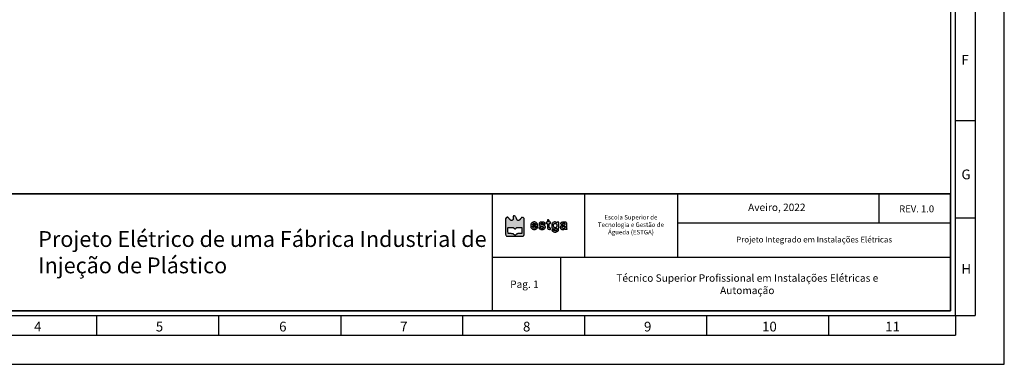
# Model space of a CAD drawing. Header units: millimetres. Extents: x -559 to 10735, y -2326 to 222.
# Tile 83 of 256: x 2162 to 2201, y -1919 to -1905. Entities that reach past the tile are written whole.
import ezdxf

# ---------------------------------------------------------------- set-up
doc = ezdxf.new("R2010")
doc.units = ezdxf.units.MM
doc.header["$LTSCALE"] = 4
for name, color, linetype in [('Cabeçalho', 252, 'Continuous'), ('Modelo', 251, 'Continuous'), ('Texto Cabeçalho', 3, 'Continuous')]:
    doc.layers.add(name, color=color, linetype=linetype)

msp = doc.modelspace()

# ---------------------------------------------------------------- hatches: boundary and pattern name
at = {"layer": 'Texto Cabeçalho'}
h = msp.add_hatch(color=256, dxfattribs=at)
h.dxf.hatch_style = 1
h.paths.add_polyline_path([(2181.631, -1913.287, -0.103369), (2181.608, -1913.271, -0.100368), (2181.593, -1913.247, -0.089615), (2181.587, -1913.218, 0.138861), (2181.578, -1913.185, 0.04933), (2181.549, -1913.147, 0.049188), (2181.513, -1913.115, 0.157567), (2181.483, -1913.106, 0.119218), (2181.47, -1913.109, 0.19762), (2181.463, -1913.118, 0.071776), (2181.459, -1913.136, 0.007282), (2181.459, -1913.181, -0.03039), (2181.455, -1913.236, -0.109263), (2181.444, -1913.269, -0.162003), (2181.422, -1913.287, -0.093147), (2181.389, -1913.293, -0.088417), (2181.37, -1913.289, -0.074351), (2181.352, -1913.28, -0.047695), (2181.332, -1913.261, -0.013943), (2181.305, -1913.229, 0.016235), (2181.284, -1913.205, 0.021586), (2181.264, -1913.184, 0.019562), (2181.245, -1913.168, 0.160613), (2181.235, -1913.165, 0.105218), (2181.226, -1913.166, 0.031288), (2181.213, -1913.173, 0.029869), (2181.199, -1913.182, 0.028262), (2181.186, -1913.193), (2181.155, -1913.222), (2181.155, -1913.536, 0.001459), (2181.155, -1913.728, 0.014831), (2181.158, -1913.808, 0.036596), (2181.164, -1913.852, 0.117837), (2181.177, -1913.879), (2181.199, -1913.906), (2181.523, -1913.906), (2181.846, -1913.906), (2181.868, -1913.877, 0.110111), (2181.881, -1913.85, 0.037202), (2181.887, -1913.806, 0.01517), (2181.89, -1913.728, 0.001536), (2181.891, -1913.542, 0.00222), (2181.891, -1913.424, 0.00338), (2181.889, -1913.321, 0.001252), (2181.887, -1913.232, 0.085167), (2181.884, -1913.217, 0.1341), (2181.871, -1913.199, 0.046674), (2181.844, -1913.182, 0.046093), (2181.815, -1913.17, 0.175615), (2181.796, -1913.171, 0.095071), (2181.787, -1913.176, 0.011188), (2181.772, -1913.192, 0.013085), (2181.754, -1913.212, 0.010367), (2181.735, -1913.235, -0.016413), (2181.712, -1913.264, -0.050954), (2181.693, -1913.281, -0.075762), (2181.676, -1913.29, -0.085445), (2181.658, -1913.293, -0.100623)])
h.paths.add_polyline_path([(2181.637, -1913.563, -0.006824), (2181.696, -1913.564), (2181.792, -1913.567), (2181.795, -1913.687), (2181.799, -1913.807), (2181.704, -1913.807, 0.008317), (2181.649, -1913.808, 0.049732), (2181.62, -1913.812, 0.085353), (2181.6, -1913.82, 0.053245), (2181.58, -1913.836, -0.051848), (2181.555, -1913.857, -0.137763), (2181.533, -1913.864, -0.141522), (2181.51, -1913.858, -0.055915), (2181.485, -1913.839, 0.066463), (2181.466, -1913.826, 0.061609), (2181.443, -1913.817, 0.037581), (2181.41, -1913.811, 0.008945), (2181.356, -1913.807), (2181.254, -1913.801), (2181.251, -1913.697, -0.005737), (2181.25, -1913.656, -0.007758), (2181.25, -1913.619, -0.005495), (2181.251, -1913.588, -0.080952), (2181.253, -1913.577, -0.226456), (2181.261, -1913.57, -0.042121), (2181.281, -1913.565, -0.028091), (2181.312, -1913.562, -0.008218), (2181.36, -1913.562, -0.007127), (2181.419, -1913.563, -0.049297), (2181.448, -1913.566, -0.091664), (2181.468, -1913.575, -0.058119), (2181.487, -1913.591, 0.049987), (2181.511, -1913.612, 0.158555), (2181.531, -1913.619, 0.161487), (2181.551, -1913.612, 0.052373), (2181.574, -1913.59, -0.055528), (2181.592, -1913.574, -0.105577), (2181.61, -1913.566, -0.055162)], flags=16)
at = {"layer": 'Texto Cabeçalho', "true_color": 0x000000}
h = msp.add_hatch(color=18, dxfattribs=at)
h.dxf.hatch_style = 1
h.paths.add_polyline_path([(2182.217, -1913.52, -0.113871), (2182.231, -1913.514, -0.04008), (2182.259, -1913.511, -0.005228), (2182.319, -1913.511), (2182.426, -1913.511), (2182.418, -1913.473, 0.048578), (2182.407, -1913.436, 0.065059), (2182.389, -1913.405, 0.068572), (2182.365, -1913.381, 0.062515), (2182.334, -1913.364, 0.023173), (2182.302, -1913.352, 0.080221), (2182.281, -1913.349, 0.075403), (2182.258, -1913.353, 0.018955), (2182.223, -1913.366, 0.076875), (2182.189, -1913.386, 0.080553), (2182.163, -1913.416, 0.076557), (2182.147, -1913.454, 0.060775), (2182.142, -1913.498, 0.052656), (2182.147, -1913.543, 0.074597), (2182.161, -1913.581, 0.080636), (2182.184, -1913.61, 0.074541), (2182.216, -1913.632, 0.034396), (2182.25, -1913.645, 0.065799), (2182.278, -1913.65, 0.069298), (2182.306, -1913.647, 0.042275), (2182.337, -1913.637, 0.054982), (2182.361, -1913.624, 0.036275), (2182.386, -1913.603, 0.034641), (2182.405, -1913.582, 0.160063), (2182.411, -1913.566, 0.390518), (2182.403, -1913.558, 0.056062), (2182.379, -1913.558, 0.050936), (2182.351, -1913.564, 0.117799), (2182.333, -1913.575, -0.16673), (2182.3, -1913.591, -0.120242), (2182.258, -1913.587, -0.124135), (2182.225, -1913.563, -0.18266), (2182.212, -1913.53, -0.238399)])
h.paths.add_polyline_path([(2182.217, -1913.449, -0.091609), (2182.23, -1913.428, -0.108903), (2182.251, -1913.413, -0.078201), (2182.279, -1913.406, -0.081241), (2182.307, -1913.408, -0.13845), (2182.327, -1913.42, -0.062207), (2182.332, -1913.426, -0.039117), (2182.337, -1913.436, -0.038824), (2182.34, -1913.446, -0.056382), (2182.341, -1913.455, -0.139014), (2182.338, -1913.465, -0.168808), (2182.33, -1913.472, -0.074881), (2182.314, -1913.475, -0.012599), (2182.283, -1913.476, -0.02814), (2182.241, -1913.473, -0.156678), (2182.221, -1913.464, -0.311186)], flags=16)
h.paths.add_polyline_path([(2182.525, -1913.504, 0.01235), (2182.586, -1913.524, -0.055419), (2182.62, -1913.539, -0.154763), (2182.638, -1913.558, -0.239194), (2182.637, -1913.577, -0.128236), (2182.62, -1913.596, -0.132572), (2182.598, -1913.603, -0.077903), (2182.571, -1913.599, -0.080674), (2182.547, -1913.588, -0.168057), (2182.534, -1913.572, 0.202023), (2182.524, -1913.559, 0.079859), (2182.502, -1913.552, 0.076974), (2182.478, -1913.553, 0.15765), (2182.462, -1913.561, 0.332869), (2182.46, -1913.577, 0.066485), (2182.478, -1913.602, 0.056587), (2182.507, -1913.626, 0.072154), (2182.538, -1913.64, 0.083014), (2182.601, -1913.648, 0.097651), (2182.66, -1913.634, 0.116791), (2182.701, -1913.602, 0.163369), (2182.717, -1913.558, 0.072663), (2182.714, -1913.527, 0.122125), (2182.701, -1913.505, 0.102823), (2182.678, -1913.488, 0.04161), (2182.64, -1913.475, -0.012751), (2182.593, -1913.462, -0.042101), (2182.563, -1913.45, -0.07158), (2182.545, -1913.438, -0.207626), (2182.54, -1913.425, -0.255969), (2182.547, -1913.41, -0.085662), (2182.57, -1913.401, -0.073886), (2182.598, -1913.399, -0.10615), (2182.622, -1913.406, -0.026102), (2182.63, -1913.411, -0.033758), (2182.638, -1913.417, -0.049946), (2182.645, -1913.425, 0.44107), (2182.647, -1913.43, 0.040945), (2182.655, -1913.432, 0.036019), (2182.666, -1913.434, 0.022477), (2182.68, -1913.435, 0.006342), (2182.693, -1913.435, 0.010544), (2182.705, -1913.434, 0.004395), (2182.714, -1913.433, 0.389495), (2182.715, -1913.432, 0.121245), (2182.711, -1913.417, 0.029603), (2182.697, -1913.394, 0.028452), (2182.681, -1913.373, 0.14911), (2182.669, -1913.366, 0.027359), (2182.632, -1913.358, 0.027599), (2182.595, -1913.354, 0.029348), (2182.56, -1913.355, 0.052114), (2182.532, -1913.36, 0.051808), (2182.501, -1913.372, 0.112549), (2182.482, -1913.389, 0.119902), (2182.472, -1913.412, 0.063393), (2182.472, -1913.442, 0.088373), (2182.479, -1913.469, 0.126496), (2182.495, -1913.488, 0.068854)])
h.paths.add_polyline_path([(2182.868, -1913.341, -0.022931), (2182.867, -1913.319, 0.099329), (2182.861, -1913.291, 0.135439), (2182.845, -1913.27, 0.177459), (2182.824, -1913.264, 0.181757), (2182.804, -1913.273, 0.133829), (2182.801, -1913.278, 0.022028), (2182.799, -1913.29, 0.022866), (2182.797, -1913.304, 0.018427), (2182.797, -1913.32, -0.024804), (2182.796, -1913.34, -0.110756), (2182.792, -1913.351, -0.174053), (2182.785, -1913.357, -0.085474), (2182.773, -1913.359, 0.071854), (2182.763, -1913.36, 0.117651), (2182.756, -1913.364, 0.122574), (2182.751, -1913.371, 0.082072), (2182.75, -1913.381, 0.097504), (2182.752, -1913.39, 0.076301), (2182.757, -1913.398, 0.074004), (2182.764, -1913.405, 0.081717), (2182.773, -1913.409, -0.145612), (2182.786, -1913.416, -0.130186), (2182.793, -1913.43, -0.049038), (2182.796, -1913.456, -0.005703), (2182.797, -1913.514, 0.014049), (2182.799, -1913.584, 0.10478), (2182.807, -1913.616, 0.190915), (2182.826, -1913.632, 0.068962), (2182.861, -1913.639, 0.011052), (2182.898, -1913.641, 0.089181), (2182.914, -1913.638, 0.209026), (2182.922, -1913.631, 0.103767), (2182.925, -1913.617, 0.102549), (2182.923, -1913.607, 0.09348), (2182.918, -1913.599, 0.080963), (2182.908, -1913.592, 0.055091), (2182.896, -1913.588, -0.085661), (2182.879, -1913.58, -0.172689), (2182.871, -1913.569, -0.068807), (2182.867, -1913.548, -0.006072), (2182.867, -1913.493, -0.005), (2182.867, -1913.436, -0.07577), (2182.871, -1913.417, -0.227977), (2182.879, -1913.409, -0.088152), (2182.896, -1913.405, 0.044917), (2182.91, -1913.404, 0.124433), (2182.919, -1913.4, 0.149479), (2182.924, -1913.393, 0.07578), (2182.925, -1913.382, 0.07578), (2182.924, -1913.371, 0.149479), (2182.919, -1913.364, 0.124433), (2182.91, -1913.36, 0.044917), (2182.896, -1913.359, -0.050044), (2182.88, -1913.357, -0.186049), (2182.872, -1913.352, -0.136666)])
h.paths.add_polyline_path([(2183.243, -1913.359), (2183.208, -1913.359, 0.033181), (2183.194, -1913.36, 0.043568), (2183.182, -1913.362, 0.050115), (2183.173, -1913.366, 0.187636), (2183.169, -1913.371, -0.247449), (2183.164, -1913.375, -0.10686), (2183.157, -1913.376, -0.060386), (2183.145, -1913.372, -0.023082), (2183.13, -1913.365, 0.019444), (2183.105, -1913.354, 0.077502), (2183.088, -1913.349, 0.074546), (2183.071, -1913.35, 0.017156), (2183.043, -1913.357, 0.196809), (2182.99, -1913.399, 0.106383), (2182.964, -1913.479, 0.105474), (2182.974, -1913.563, 0.191241), (2183.018, -1913.616, 0.085158), (2183.047, -1913.625, 0.050096), (2183.083, -1913.627, 0.050301), (2183.118, -1913.622, 0.090587), (2183.145, -1913.609, -0.012552), (2183.161, -1913.598, -0.257457), (2183.167, -1913.598, -0.273567), (2183.17, -1913.603, -0.013884), (2183.171, -1913.622, -0.05592), (2183.167, -1913.656, -0.118454), (2183.155, -1913.679, -0.135537), (2183.136, -1913.693, -0.084417), (2183.107, -1913.698, -0.04037), (2183.091, -1913.696, -0.038681), (2183.076, -1913.693, -0.041248), (2183.062, -1913.687, -0.099612), (2183.054, -1913.68, 0.147033), (2183.036, -1913.668, 0.057385), (2183.007, -1913.663, 0.064117), (2182.98, -1913.665, 0.359237), (2182.972, -1913.675, 0.130215), (2182.974, -1913.681, 0.023416), (2182.98, -1913.692, 0.023868), (2182.99, -1913.704, 0.019589), (2183.001, -1913.716, 0.128655), (2183.04, -1913.739, 0.067817), (2183.097, -1913.747, 0.066219), (2183.155, -1913.739, 0.103511), (2183.2, -1913.716), (2183.235, -1913.688), (2183.239, -1913.524)])
h.paths.add_polyline_path([(2183.167, -1913.462, -0.078162), (2183.17, -1913.498, -0.08106), (2183.163, -1913.531, -0.110055), (2183.145, -1913.557, -0.05576), (2183.123, -1913.573, -0.113803), (2183.103, -1913.579, -0.118156), (2183.083, -1913.576, -0.06293), (2183.061, -1913.563, -0.1635), (2183.043, -1913.537, -0.06554), (2183.036, -1913.492, -0.065846), (2183.041, -1913.448, -0.17401), (2183.059, -1913.422, -0.081368), (2183.084, -1913.409, -0.102035), (2183.11, -1913.407, -0.109501), (2183.134, -1913.414, -0.106286), (2183.153, -1913.431, -0.089684)], flags=16)
h.paths.add_polyline_path([(2183.556, -1913.432, 0.036016), (2183.553, -1913.401, 0.07733), (2183.547, -1913.383, 0.153756), (2183.536, -1913.372, 0.069667), (2183.506, -1913.361, 0.029511), (2183.463, -1913.355, 0.029541), (2183.418, -1913.354, 0.051631), (2183.382, -1913.359, 0.085642), (2183.34, -1913.377, 0.13911), (2183.315, -1913.406, 0.300432), (2183.318, -1913.429, 0.213781), (2183.343, -1913.441, 0.056561), (2183.357, -1913.439, 0.059268), (2183.371, -1913.434, 0.06217), (2183.382, -1913.427, 0.075491), (2183.39, -1913.417, -0.163422), (2183.414, -1913.397, -0.138242), (2183.448, -1913.394, -0.151603), (2183.475, -1913.409, -0.198567), (2183.486, -1913.435, -0.109936), (2183.482, -1913.453, -0.167168), (2183.471, -1913.465, -0.0704), (2183.448, -1913.473, -0.008633), (2183.395, -1913.482, 0.031451), (2183.373, -1913.487, 0.027553), (2183.352, -1913.494, 0.028543), (2183.334, -1913.503, 0.070294), (2183.321, -1913.512, 0.107636), (2183.304, -1913.539, 0.108361), (2183.3, -1913.571, 0.106663), (2183.309, -1913.602, 0.101341), (2183.33, -1913.627, 0.072013), (2183.359, -1913.643, 0.083264), (2183.389, -1913.65, 0.077928), (2183.422, -1913.646, 0.054111), (2183.457, -1913.633, -0.023082), (2183.472, -1913.626, -0.060386), (2183.484, -1913.622, -0.10686), (2183.492, -1913.623, -0.247449), (2183.496, -1913.627, 0.188788), (2183.5, -1913.632, 0.049671), (2183.509, -1913.636, 0.043241), (2183.522, -1913.638, 0.032838), (2183.535, -1913.639, 0.022226), (2183.553, -1913.639, 0.123286), (2183.562, -1913.635, 0.241912), (2183.565, -1913.63, 0.102416), (2183.564, -1913.621, -0.071957), (2183.561, -1913.608, -0.005942), (2183.559, -1913.576, -0.007853), (2183.557, -1913.536, -0.005973), (2183.557, -1913.493, 0.006065)])
h.paths.add_polyline_path([(2183.48, -1913.516, -0.172242), (2183.485, -1913.524, -0.047364), (2183.486, -1913.539, -0.096839), (2183.482, -1913.564, -0.097339), (2183.468, -1913.585, -0.098406), (2183.447, -1913.599, -0.101383), (2183.423, -1913.604, -0.098385), (2183.4, -1913.6, -0.121124), (2183.382, -1913.587, -0.129792), (2183.374, -1913.568, -0.122461), (2183.375, -1913.547, -0.103308), (2183.384, -1913.532, -0.109403), (2183.398, -1913.521, -0.071406), (2183.42, -1913.515, -0.022133), (2183.454, -1913.512, -0.034533), (2183.471, -1913.513, -0.151976)], flags=16)

# ---------------------------------------------------------------- linework, layer by layer
at = {"layer": 'Cabeçalho'}
msp.add_line((2195.782, -1913.403), (2195.782, -1912.244), dxfattribs=at)
at = {"layer": 'Modelo'}
for p, q in [((2199.539, -1890.277), (2199.539, -1917.019)), ((2199.539, -1899.828), (2199.539, -1909.379)), ((2198.775, -1909.379), (2199.539, -1909.379)), ((2199.539, -1909.379), (2199.539, -1917.019)), ((2180.629, -1912.244), (2180.629, -1916.828)), ((2184.261, -1914.727), (2184.261, -1912.275)), ((2187.887, -1912.244), (2187.887, -1914.727)), ((2199.539, -1913.199), (2198.775, -1913.199)), ((2198.584, -1913.403), (2187.887, -1913.403)), ((2180.629, -1914.727), (2198.584, -1914.727)), ((2183.303, -1914.727), (2183.303, -1916.828)), ((2165.157, -1917.783), (2165.157, -1917.019)), ((2169.932, -1917.783), (2169.932, -1917.019)), ((2174.707, -1917.019), (2174.707, -1917.783)), ((2179.483, -1917.783), (2179.483, -1917.019)), ((2184.258, -1917.783), (2184.258, -1917.019)), ((2189.033, -1917.783), (2189.033, -1917.019)), ((2193.809, -1917.783), (2193.809, -1917.019)), ((2198.775, -1917.019), (2199.539, -1917.019)), ((2198.775, -1917.019), (2198.775, -1917.783)), ((2155.606, -1917.783), (2198.775, -1917.783)), ((2155.606, -1917.783), (2165.157, -1917.783)), ((2165.157, -1917.783), (2174.707, -1917.783)), ((2174.707, -1917.783), (2184.258, -1917.783)), ((2184.258, -1917.783), (2193.809, -1917.783))]:
    msp.add_line(p, q, dxfattribs=at)
for points in [[(2143.954, -1918.929), (2200.685, -1918.929), (2200.685, -1878.816), (2143.954, -1878.816)], [(2145.864, -1917.019), (2198.775, -1917.019), (2198.775, -1880.726), (2145.864, -1880.726)], [(2198.584, -1916.828), (2146.055, -1916.828), (2146.055, -1880.917), (2198.584, -1880.917)], [(2146.055, -1912.244), (2198.584, -1912.244), (2198.584, -1916.828), (2146.055, -1916.828)], [(2198.584, -1912.244), (2146.055, -1912.244), (2146.055, -1916.828), (2198.584, -1916.828)], [(2160.572, -1912.244), (2180.629, -1912.244), (2180.629, -1916.828), (2160.572, -1916.828)]]:
    msp.add_lwpolyline(points, close=True, dxfattribs=at)
at = {"layer": 'Texto Cabeçalho'}
for points in [[(2181.459, -1913.181, -0.03039), (2181.455, -1913.236, -0.109263), (2181.444, -1913.269, -0.162002), (2181.422, -1913.287, -0.093148), (2181.389, -1913.293, -0.088414), (2181.37, -1913.289, -0.074352), (2181.352, -1913.28, -0.047695), (2181.332, -1913.261, -0.013943), (2181.305, -1913.229, 0.016236), (2181.284, -1913.205, 0.021587), (2181.264, -1913.184, 0.01956), (2181.245, -1913.168, 0.160613), (2181.235, -1913.165, 0.105217), (2181.226, -1913.166, 0.031287), (2181.213, -1913.173, 0.02987), (2181.199, -1913.182, 0.028262), (2181.186, -1913.193), (2181.155, -1913.222), (2181.155, -1913.536, 0.001459), (2181.155, -1913.728, 0.014831), (2181.158, -1913.808, 0.036596), (2181.164, -1913.852, 0.117837), (2181.177, -1913.879), (2181.199, -1913.906), (2181.523, -1913.906), (2181.846, -1913.906), (2181.868, -1913.877, 0.110111), (2181.881, -1913.85, 0.037202), (2181.887, -1913.806, 0.01517), (2181.89, -1913.728, 0.001536), (2181.891, -1913.542, 0.00222), (2181.891, -1913.424, 0.00338), (2181.889, -1913.321, 0.001252), (2181.887, -1913.232, 0.085167), (2181.884, -1913.217, 0.1341), (2181.871, -1913.199, 0.046674), (2181.844, -1913.182, 0.046093), (2181.815, -1913.17, 0.175615), (2181.796, -1913.171, 0.095071), (2181.787, -1913.176, 0.011196), (2181.772, -1913.192, 0.013078), (2181.754, -1913.212, 0.010367), (2181.735, -1913.235, -0.016413), (2181.712, -1913.264, -0.050954), (2181.693, -1913.281, -0.075762), (2181.676, -1913.29, -0.085443), (2181.658, -1913.293, -0.100625), (2181.631, -1913.287, -0.103356), (2181.608, -1913.271, -0.100381), (2181.593, -1913.247, -0.089614), (2181.587, -1913.218, 0.13886), (2181.578, -1913.185, 0.04933), (2181.549, -1913.147, 0.049188), (2181.513, -1913.115, 0.157567), (2181.483, -1913.106, 0.119219), (2181.47, -1913.109, 0.197619), (2181.463, -1913.118, 0.071776), (2181.459, -1913.136, 0.007282)], [(2181.487, -1913.591, 0.049987), (2181.511, -1913.612, 0.158555), (2181.531, -1913.619, 0.161487), (2181.551, -1913.612, 0.052373), (2181.574, -1913.59, -0.055528), (2181.592, -1913.574, -0.105578), (2181.61, -1913.566, -0.055162), (2181.637, -1913.563, -0.006824), (2181.696, -1913.564), (2181.792, -1913.567), (2181.795, -1913.687), (2181.799, -1913.807), (2181.704, -1913.807, 0.008317), (2181.649, -1913.808, 0.049732), (2181.62, -1913.812, 0.085354), (2181.6, -1913.82, 0.053245), (2181.58, -1913.836, -0.051848), (2181.555, -1913.857, -0.137763), (2181.533, -1913.864, -0.141522), (2181.51, -1913.858, -0.055915), (2181.485, -1913.839, 0.066463), (2181.466, -1913.826, 0.061609), (2181.443, -1913.817, 0.037581), (2181.41, -1913.811, 0.008945), (2181.356, -1913.807), (2181.254, -1913.801), (2181.251, -1913.697, -0.005737), (2181.25, -1913.656, -0.007759), (2181.25, -1913.619, -0.005495), (2181.251, -1913.588, -0.080952), (2181.253, -1913.577, -0.226456), (2181.261, -1913.57, -0.042121), (2181.281, -1913.565, -0.028091), (2181.312, -1913.562, -0.008218), (2181.36, -1913.562, -0.007127), (2181.419, -1913.563, -0.049297), (2181.448, -1913.566, -0.091664), (2181.468, -1913.575, -0.058119)]]:
    msp.add_lwpolyline(points, format="xyb", close=True, dxfattribs=at)
at = {"layer": 'Texto Cabeçalho', "color": 18, "true_color": 0x000000}
for points in [[(2182.804, -1913.273, 0.13383), (2182.801, -1913.278, 0.022027), (2182.799, -1913.29, 0.022866), (2182.797, -1913.304, 0.018427), (2182.797, -1913.32, -0.024804), (2182.796, -1913.34, -0.110756), (2182.792, -1913.351, -0.174054), (2182.785, -1913.357, -0.085474), (2182.773, -1913.359, 0.071854), (2182.763, -1913.36, 0.117651), (2182.756, -1913.364, 0.122573), (2182.751, -1913.371, 0.082074), (2182.75, -1913.381, 0.097502), (2182.752, -1913.39, 0.076311), (2182.757, -1913.398, 0.073995), (2182.764, -1913.405, 0.081717), (2182.773, -1913.409, -0.145614), (2182.786, -1913.416, -0.130184), (2182.793, -1913.43, -0.049038), (2182.796, -1913.456, -0.005703), (2182.797, -1913.514, 0.014049), (2182.799, -1913.584, 0.10478), (2182.807, -1913.616, 0.190915), (2182.826, -1913.632, 0.068962), (2182.861, -1913.639, 0.011052), (2182.898, -1913.641, 0.089181), (2182.914, -1913.638, 0.209026), (2182.922, -1913.631, 0.103767), (2182.925, -1913.617, 0.102549), (2182.923, -1913.607, 0.09348), (2182.918, -1913.599, 0.080962), (2182.908, -1913.592, 0.055092), (2182.896, -1913.588, -0.085661), (2182.879, -1913.58, -0.172688), (2182.871, -1913.569, -0.068807), (2182.867, -1913.548, -0.006069), (2182.867, -1913.493, -0.005003), (2182.867, -1913.436, -0.07577), (2182.871, -1913.417, -0.227976), (2182.879, -1913.409, -0.088152), (2182.896, -1913.405, 0.044917), (2182.91, -1913.404, 0.124434), (2182.919, -1913.4, 0.149477), (2182.924, -1913.393, 0.07578), (2182.925, -1913.382, 0.07578), (2182.924, -1913.371, 0.149477), (2182.919, -1913.364, 0.124434), (2182.91, -1913.36, 0.044917), (2182.896, -1913.359, -0.050044), (2182.88, -1913.357, -0.186049), (2182.872, -1913.352, -0.136666), (2182.868, -1913.341, -0.022931), (2182.867, -1913.319, 0.099329), (2182.861, -1913.291, 0.135439), (2182.845, -1913.27, 0.177459), (2182.824, -1913.264, 0.181757)], [(2182.223, -1913.366, 0.076875), (2182.189, -1913.386, 0.080556), (2182.163, -1913.416, 0.076556), (2182.147, -1913.454, 0.060774), (2182.142, -1913.498, 0.052657), (2182.147, -1913.543, 0.074597), (2182.161, -1913.581, 0.080632), (2182.184, -1913.61, 0.074544), (2182.216, -1913.632, 0.034396), (2182.25, -1913.645, 0.065799), (2182.278, -1913.65, 0.069299), (2182.306, -1913.647, 0.042275), (2182.337, -1913.637, 0.054984), (2182.361, -1913.624, 0.036273), (2182.386, -1913.603, 0.034643), (2182.405, -1913.582, 0.160063), (2182.411, -1913.566, 0.390517), (2182.403, -1913.558, 0.056063), (2182.379, -1913.558, 0.050935), (2182.351, -1913.564, 0.117799), (2182.333, -1913.575, -0.166731), (2182.3, -1913.591, -0.120236), (2182.258, -1913.587, -0.12414), (2182.225, -1913.563, -0.18266), (2182.212, -1913.53, -0.238398), (2182.217, -1913.52, -0.113871), (2182.231, -1913.514, -0.04008), (2182.259, -1913.511, -0.005228), (2182.319, -1913.511), (2182.426, -1913.511), (2182.418, -1913.473, 0.048578), (2182.407, -1913.436, 0.065057), (2182.389, -1913.405, 0.068575), (2182.365, -1913.381, 0.062514), (2182.334, -1913.364, 0.023173), (2182.302, -1913.352, 0.08022), (2182.281, -1913.349, 0.075404), (2182.258, -1913.353, 0.018955)], [(2182.327, -1913.42, -0.062206), (2182.332, -1913.426, -0.039117), (2182.337, -1913.436, -0.038823), (2182.34, -1913.446, -0.056383), (2182.341, -1913.455, -0.139013), (2182.338, -1913.465, -0.168809), (2182.33, -1913.472, -0.074881), (2182.314, -1913.475, -0.012599), (2182.283, -1913.476, -0.028141), (2182.241, -1913.473, -0.156678), (2182.221, -1913.464, -0.311186), (2182.217, -1913.449, -0.09161), (2182.23, -1913.428, -0.108903), (2182.251, -1913.413, -0.078199), (2182.279, -1913.406, -0.081243), (2182.307, -1913.408, -0.138452)], [(2182.532, -1913.36, 0.051806), (2182.501, -1913.372, 0.112553), (2182.482, -1913.389, 0.119897), (2182.472, -1913.412, 0.063394), (2182.472, -1913.442, 0.088372), (2182.479, -1913.469, 0.126496), (2182.495, -1913.488, 0.068854), (2182.525, -1913.504, 0.01235), (2182.586, -1913.524, -0.055419), (2182.62, -1913.539, -0.154763), (2182.638, -1913.558, -0.239194), (2182.637, -1913.577, -0.128234), (2182.62, -1913.596, -0.132575), (2182.598, -1913.603, -0.077903), (2182.571, -1913.599, -0.080674), (2182.547, -1913.588, -0.168057), (2182.534, -1913.572, 0.202023), (2182.524, -1913.559, 0.079858), (2182.502, -1913.552, 0.076975), (2182.478, -1913.553, 0.15765), (2182.462, -1913.561, 0.332868), (2182.46, -1913.577, 0.066484), (2182.478, -1913.602, 0.056587), (2182.507, -1913.626, 0.072154), (2182.538, -1913.64, 0.083015), (2182.601, -1913.648, 0.09765), (2182.66, -1913.634, 0.11679), (2182.701, -1913.602, 0.163367), (2182.717, -1913.558, 0.072664), (2182.714, -1913.527, 0.122124), (2182.701, -1913.505, 0.102824), (2182.678, -1913.488, 0.04161), (2182.64, -1913.475, -0.012751), (2182.593, -1913.462, -0.042101), (2182.563, -1913.45, -0.07158), (2182.545, -1913.438, -0.207626), (2182.54, -1913.425, -0.255969), (2182.547, -1913.41, -0.085662), (2182.57, -1913.401, -0.073885), (2182.598, -1913.399, -0.106152), (2182.622, -1913.406, -0.026101), (2182.63, -1913.411, -0.03376), (2182.638, -1913.417, -0.035864), (2182.643, -1913.422, -0.175941), (2182.645, -1913.426, 0.30201), (2182.647, -1913.43, 0.040944), (2182.655, -1913.432, 0.03602), (2182.666, -1913.434, 0.022477), (2182.68, -1913.435, 0.006342), (2182.693, -1913.435, 0.010545), (2182.705, -1913.434, 0.004395), (2182.714, -1913.433, 0.389495), (2182.715, -1913.432, 0.121245), (2182.711, -1913.417, 0.029611), (2182.697, -1913.394, 0.028445), (2182.681, -1913.373, 0.149111), (2182.669, -1913.366, 0.027359), (2182.632, -1913.358, 0.027599), (2182.595, -1913.354, 0.029348), (2182.56, -1913.355, 0.052116)], [(2183.043, -1913.357, 0.196809), (2182.99, -1913.399, 0.106383), (2182.964, -1913.479, 0.105474), (2182.974, -1913.563, 0.191244), (2183.018, -1913.616, 0.085154), (2183.047, -1913.625, 0.050096), (2183.083, -1913.627, 0.050301), (2183.118, -1913.622, 0.090587), (2183.145, -1913.609, -0.012552), (2183.161, -1913.598, -0.257457), (2183.167, -1913.598, -0.273567), (2183.17, -1913.603, -0.013884), (2183.171, -1913.622, -0.05592), (2183.167, -1913.656, -0.118454), (2183.155, -1913.679, -0.135536), (2183.136, -1913.693, -0.084417), (2183.107, -1913.698, -0.040357), (2183.091, -1913.696, -0.038692), (2183.076, -1913.693, -0.041249), (2183.062, -1913.687, -0.099612), (2183.054, -1913.68, 0.147033), (2183.036, -1913.668, 0.057383), (2183.007, -1913.663, 0.064119), (2182.98, -1913.665, 0.359236), (2182.972, -1913.675, 0.130216), (2182.974, -1913.681, 0.023416), (2182.98, -1913.692, 0.023867), (2182.99, -1913.704, 0.01959), (2183.001, -1913.716, 0.128655), (2183.04, -1913.739, 0.067817), (2183.097, -1913.747, 0.066219), (2183.155, -1913.739, 0.103511), (2183.2, -1913.716), (2183.235, -1913.688), (2183.239, -1913.524), (2183.243, -1913.359), (2183.208, -1913.359, 0.033181), (2183.194, -1913.36, 0.043567), (2183.182, -1913.362, 0.050115), (2183.173, -1913.366, 0.187636), (2183.169, -1913.371, -0.24745), (2183.164, -1913.375, -0.106859), (2183.157, -1913.376, -0.060386), (2183.145, -1913.372, -0.023082), (2183.13, -1913.365, 0.019444), (2183.105, -1913.354, 0.077509), (2183.088, -1913.349, 0.07454), (2183.071, -1913.35, 0.017156)], [(2183.153, -1913.431, -0.089685), (2183.167, -1913.462, -0.078159), (2183.17, -1913.498, -0.081063), (2183.163, -1913.531, -0.110055), (2183.145, -1913.557, -0.05576), (2183.123, -1913.573, -0.113798), (2183.103, -1913.579, -0.118162), (2183.083, -1913.576, -0.06293), (2183.061, -1913.563, -0.1635), (2183.043, -1913.537, -0.06554), (2183.036, -1913.492, -0.065846), (2183.041, -1913.448, -0.174009), (2183.059, -1913.422, -0.081369), (2183.084, -1913.409, -0.102035), (2183.11, -1913.407, -0.1095), (2183.134, -1913.414, -0.106285)], [(2183.382, -1913.359, 0.085643), (2183.34, -1913.377, 0.139111), (2183.315, -1913.406, 0.30043), (2183.318, -1913.429, 0.213781), (2183.343, -1913.441, 0.056559), (2183.357, -1913.439, 0.059271), (2183.371, -1913.434, 0.062169), (2183.382, -1913.427, 0.075491), (2183.39, -1913.417, -0.163421), (2183.414, -1913.397, -0.138241), (2183.448, -1913.394, -0.151604), (2183.475, -1913.409, -0.198569), (2183.486, -1913.435, -0.109935), (2183.482, -1913.453, -0.167168), (2183.471, -1913.465, -0.0704), (2183.448, -1913.473, -0.008633), (2183.395, -1913.482, 0.031451), (2183.373, -1913.487, 0.027552), (2183.352, -1913.494, 0.028544), (2183.334, -1913.503, 0.070293), (2183.321, -1913.512, 0.107636), (2183.304, -1913.539, 0.108364), (2183.3, -1913.571, 0.106657), (2183.309, -1913.602, 0.101343), (2183.33, -1913.627, 0.072013), (2183.359, -1913.643, 0.083267), (2183.389, -1913.65, 0.077925), (2183.422, -1913.646, 0.054111), (2183.457, -1913.633, -0.023082), (2183.472, -1913.626, -0.060386), (2183.484, -1913.622, -0.106859), (2183.492, -1913.623, -0.24745), (2183.496, -1913.627, 0.188788), (2183.5, -1913.632, 0.049672), (2183.509, -1913.636, 0.043241), (2183.522, -1913.638, 0.032837), (2183.535, -1913.639, 0.022226), (2183.553, -1913.639, 0.123286), (2183.562, -1913.635, 0.241912), (2183.565, -1913.63, 0.102416), (2183.564, -1913.621, -0.071957), (2183.561, -1913.608, -0.005943), (2183.559, -1913.576, -0.007853), (2183.557, -1913.536, -0.005973), (2183.557, -1913.493, 0.006065), (2183.556, -1913.432, 0.036016), (2183.553, -1913.401, 0.07733), (2183.547, -1913.383, 0.153756), (2183.536, -1913.372, 0.069667), (2183.506, -1913.361, 0.029521), (2183.463, -1913.355, 0.029531), (2183.418, -1913.354, 0.05163)], [(2183.486, -1913.539, -0.096839), (2183.482, -1913.564, -0.097339), (2183.468, -1913.585, -0.098406), (2183.447, -1913.599, -0.101383), (2183.423, -1913.604, -0.098386), (2183.4, -1913.6, -0.121123), (2183.382, -1913.587, -0.129796), (2183.374, -1913.568, -0.122458), (2183.375, -1913.547, -0.103306), (2183.384, -1913.532, -0.109406), (2183.398, -1913.521, -0.071406), (2183.42, -1913.515, -0.022133), (2183.454, -1913.512, -0.034533), (2183.471, -1913.513, -0.151976), (2183.48, -1913.516, -0.172243), (2183.485, -1913.524, -0.047364)]]:
    msp.add_lwpolyline(points, format="xyb", close=True, dxfattribs=at)

# ---------------------------------------------------------------- texts
at = {"layer": 'Modelo', "char_height": 0.382, "attachment_point": 1}
for s, heights, insert in [('F', [0], (2199.007, -1906.807)), ('G', [0], (2199.007, -1911.297)), ('H', [0], (2199.007, -1915)), ('4', [0.382], (2162.698, -1917.26)), ('5', [0], (2167.464, -1917.26)), ('6', [0], (2172.293, -1917.26)), ('7', [0], (2177.029, -1917.26)), ('8', [0], (2181.84, -1917.26)), ('9', [0], (2186.579, -1917.26)), ('10', [0], (2191.199, -1917.26)), ('11', [0], (2196.023, -1917.26))]:
    msp.add_mtext_dynamic_manual_height_columns(s, width=5.24484, gutter_width=1.91, heights=heights, dxfattribs=dict(at, insert=insert))
at = {"layer": 'Texto Cabeçalho', "attachment_point": 1}
for s, width, gutter_width, heights, insert, char_height in [('\\pxqc;Aveiro, 2022', 7.28808, 1.452, [0], (2188.135, -1912.632), 0.29048), ('\\pxqc;REV. 1.0', 3.50559, 1.357, [0], (2195.501, -1912.703), 0.27133), ('\\pxqc;Escola Superior de Tecnologia e Gestão de Águeda (ESTGA)', 3.05947, 0.876, [0.953], (2184.536, -1913.079), 0.17512), ('{\\fMeiryo UI|b1|i0|c0|p50;Projeto Elétrico de uma Fábrica Industrial de Injeção de Plástico}', 18.04677, 2.356, [2.929], (2162.862, -1913.71), 0.61967), ('\\pxqc;Projeto Integrado em Instalações Elétricas', 8.09738, 1.136, [0.855], (2189.192, -1913.927), 0.22716), ('\\pxqc;Técnico Superior Profissional em Instalações Elétricas e Automação', 11.81568, 1.452, [1.056], (2184.714, -1915.403), 0.29048), ('\\pxqc;Pag. 1', 1.62353, 1.452, [0], (2181.084, -1915.646), 0.29048)]:
    msp.add_mtext_dynamic_manual_height_columns(s, width=width, gutter_width=gutter_width, heights=heights, dxfattribs=dict(at, insert=insert, char_height=char_height))

doc.saveas('drawing.dxf')
